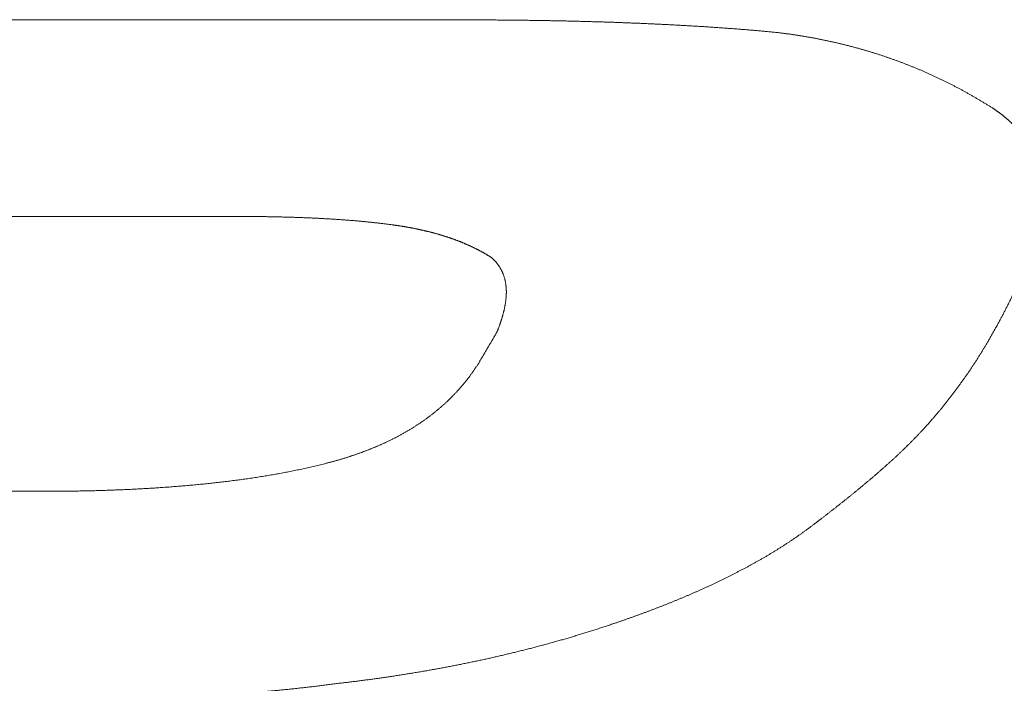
# Model space of a CAD drawing. Header units: millimetres. Extents: x 0 to 594, y 0 to 420.
# Tile 90 of 256: x 269.52 to 271.84, y 57.25 to 58.81. Entities that reach past the tile are written whole.
import ezdxf

# ---------------------------------------------------------------- set-up
doc = ezdxf.new("R2010")
doc.units = ezdxf.units.MM
doc.layers.add('1', color=7, linetype='Continuous', true_color=0xffffff)

msp = doc.modelspace()

# ---------------------------------------------------------------- linework, layer by layer
at = {"layer": '1', "color": 155, "linetype": 'Continuous', "lineweight": 13}
for points, knots in [([(269.102, 58.8147), (269.1394, 58.8147), (269.2142, 58.8147), (269.3265, 58.8147), (269.4388, 58.8147), (269.551, 58.8147), (269.6633, 58.8146), (269.7756, 58.8146), (269.8878, 58.8146), (270.0001, 58.8145), (270.1124, 58.8145), (270.2246, 58.8144), (270.3369, 58.8144), (270.4492, 58.8143), (270.524, 58.8143), (270.5614, 58.8143)], [0, 0, 0, 0, 0.076923, 0.153846, 0.230769, 0.307692, 0.384615, 0.461538, 0.538461, 0.615384, 0.692308, 0.769231, 0.846154, 0.923077, 1, 1, 1, 1]), ([(270.5614, 58.8143), (270.5651, 58.8143), (270.5726, 58.8143), (270.5838, 58.8143), (270.595, 58.8142), (270.6062, 58.8142), (270.6174, 58.8141), (270.6286, 58.8141), (270.6398, 58.814), (270.651, 58.8139), (270.6622, 58.8138), (270.6733, 58.8137), (270.6845, 58.8136), (270.6957, 58.8135), (270.7069, 58.8133), (270.7181, 58.8132), (270.7293, 58.813), (270.7405, 58.8129), (270.7517, 58.8127), (270.7629, 58.8125), (270.7741, 58.8123), (270.7853, 58.8121), (270.7964, 58.8118), (270.8076, 58.8116), (270.8188, 58.8113), (270.83, 58.811), (270.8412, 58.8108), (270.8524, 58.8105), (270.8636, 58.8101), (270.8748, 58.8098), (270.886, 58.8095), (270.8971, 58.8091), (270.9083, 58.8088), (270.9195, 58.8084), (270.9307, 58.808), (270.9419, 58.8076), (270.9531, 58.8071), (270.9642, 58.8067), (270.9754, 58.8063), (270.9866, 58.8058), (270.9978, 58.8053), (271.009, 58.8048), (271.0201, 58.8043), (271.0313, 58.8037), (271.0425, 58.8032), (271.0536, 58.8026), (271.0648, 58.802), (271.076, 58.8014), (271.0872, 58.8008), (271.0983, 58.8001), (271.1095, 58.7995), (271.1207, 58.7988), (271.1318, 58.7981), (271.143, 58.7974), (271.1541, 58.7966), (271.1653, 58.7958), (271.1764, 58.7951), (271.1876, 58.7942), (271.1987, 58.7934), (271.2099, 58.7926), (271.221, 58.7917), (271.2322, 58.7908), (271.2433, 58.7899), (271.2544, 58.7889), (271.2656, 58.788), (271.2767, 58.787), (271.2878, 58.7859), (271.2952, 58.7852), (271.2989, 58.7849)], [0, 0, 0, 0, 0.015151, 0.030302, 0.045454, 0.060605, 0.075756, 0.090908, 0.106059, 0.12121, 0.136362, 0.151513, 0.166665, 0.181816, 0.196967, 0.212119, 0.22727, 0.242421, 0.257573, 0.272724, 0.287875, 0.303027, 0.318178, 0.333329, 0.348481, 0.363632, 0.378784, 0.393935, 0.409087, 0.424238, 0.43939, 0.454542, 0.469694, 0.484846, 0.499999, 0.515151, 0.530304, 0.545456, 0.560609, 0.575762, 0.590915, 0.606068, 0.62122, 0.636373, 0.651525, 0.666678, 0.68183, 0.696982, 0.712134, 0.727286, 0.742437, 0.757588, 0.77274, 0.787891, 0.803041, 0.818192, 0.833343, 0.848493, 0.863644, 0.878794, 0.893944, 0.909095, 0.924245, 0.939396, 0.954546, 0.969697, 0.984848, 1, 1, 1, 1]), ([(271.2989, 58.7849), (271.3002, 58.7847), (271.3027, 58.7844), (271.3065, 58.784), (271.3103, 58.7835), (271.3141, 58.783), (271.3179, 58.7825), (271.3217, 58.782), (271.3255, 58.7815), (271.3293, 58.781), (271.333, 58.7805), (271.3368, 58.7799), (271.3406, 58.7794), (271.3444, 58.7788), (271.3482, 58.7782), (271.3519, 58.7776), (271.3557, 58.777), (271.3595, 58.7764), (271.3632, 58.7758), (271.367, 58.7752), (271.3707, 58.7745), (271.3745, 58.7739), (271.3783, 58.7732), (271.382, 58.7725), (271.3858, 58.7719), (271.3895, 58.7712), (271.3932, 58.7705), (271.397, 58.7697), (271.4007, 58.769), (271.4044, 58.7683), (271.4082, 58.7675), (271.4119, 58.7667), (271.4156, 58.766), (271.4193, 58.7652), (271.4231, 58.7644), (271.4268, 58.7636), (271.4305, 58.7628), (271.4342, 58.7619), (271.4379, 58.7611), (271.4416, 58.7603), (271.4453, 58.7594), (271.449, 58.7585), (271.4526, 58.7576), (271.4563, 58.7568), (271.46, 58.7559), (271.4637, 58.7549), (271.4674, 58.754), (271.471, 58.7531), (271.4747, 58.7521), (271.4783, 58.7512), (271.482, 58.7502), (271.4856, 58.7492), (271.4893, 58.7482), (271.4929, 58.7472), (271.4966, 58.7462), (271.5002, 58.7452), (271.5038, 58.7442), (271.5074, 58.7431), (271.5111, 58.7421), (271.5147, 58.741), (271.5183, 58.7399), (271.5219, 58.7388), (271.5255, 58.7377), (271.5291, 58.7366), (271.5327, 58.7355), (271.5363, 58.7344), (271.5398, 58.7332), (271.5434, 58.7321), (271.547, 58.7309), (271.5505, 58.7297), (271.5541, 58.7285), (271.5576, 58.7273), (271.5612, 58.7261), (271.5647, 58.7249), (271.5683, 58.7237), (271.5718, 58.7224), (271.5753, 58.7212), (271.5788, 58.7199), (271.5824, 58.7186), (271.5859, 58.7174), (271.5894, 58.7161), (271.5929, 58.7148), (271.5964, 58.7134), (271.5998, 58.7121), (271.6033, 58.7108), (271.6068, 58.7094), (271.6103, 58.7081), (271.6137, 58.7067), (271.6172, 58.7053), (271.6206, 58.7039), (271.6241, 58.7025), (271.6275, 58.7011), (271.6309, 58.6997), (271.6344, 58.6983), (271.6378, 58.6968), (271.6412, 58.6954), (271.6446, 58.6939), (271.648, 58.6924), (271.6514, 58.6909), (271.6548, 58.6895), (271.6582, 58.6879), (271.6615, 58.6864), (271.6649, 58.6849), (271.6683, 58.6834), (271.6716, 58.6818), (271.675, 58.6803), (271.6783, 58.6787), (271.6817, 58.6771), (271.685, 58.6756), (271.6883, 58.674), (271.6916, 58.6724), (271.6949, 58.6708), (271.6983, 58.6691), (271.7015, 58.6675), (271.7048, 58.6659), (271.7081, 58.6642), (271.7114, 58.6625), (271.7147, 58.6609), (271.7179, 58.6592), (271.7212, 58.6575), (271.7244, 58.6558), (271.7277, 58.6541), (271.7309, 58.6524), (271.7341, 58.6507), (271.7374, 58.6489), (271.7406, 58.6472), (271.7438, 58.6454), (271.747, 58.6437), (271.7502, 58.6419), (271.7534, 58.6401), (271.7566, 58.6383), (271.7597, 58.6365), (271.7629, 58.6347), (271.766, 58.6329), (271.7692, 58.6311), (271.7723, 58.6292), (271.7755, 58.6274), (271.7786, 58.6255), (271.7817, 58.6237), (271.7848, 58.6218), (271.7879, 58.6199), (271.791, 58.618), (271.7941, 58.6161), (271.7972, 58.6142), (271.8003, 58.6123), (271.8034, 58.6104), (271.8064, 58.6085), (271.8084, 58.6072), (271.8095, 58.6065)], [0, 0, 0, 0, 0.006849, 0.013698, 0.020547, 0.027397, 0.034246, 0.041096, 0.047946, 0.054796, 0.061646, 0.068496, 0.075347, 0.082197, 0.089047, 0.095898, 0.102749, 0.109599, 0.11645, 0.123301, 0.130151, 0.137002, 0.143853, 0.150704, 0.157554, 0.164405, 0.171256, 0.178107, 0.184957, 0.191808, 0.198659, 0.205509, 0.21236, 0.21921, 0.226061, 0.232911, 0.239761, 0.246611, 0.253461, 0.260312, 0.267161, 0.274011, 0.280861, 0.287711, 0.29456, 0.30141, 0.308259, 0.315108, 0.321958, 0.328807, 0.335656, 0.342504, 0.349353, 0.356202, 0.36305, 0.369898, 0.376747, 0.383595, 0.390443, 0.397291, 0.404138, 0.410986, 0.417834, 0.424681, 0.431529, 0.438376, 0.445223, 0.45207, 0.458917, 0.465764, 0.472611, 0.479458, 0.486304, 0.493151, 0.499998, 0.506844, 0.513691, 0.520537, 0.527384, 0.53423, 0.541077, 0.547923, 0.55477, 0.561616, 0.568463, 0.57531, 0.582157, 0.589004, 0.595851, 0.602698, 0.609545, 0.616392, 0.62324, 0.630087, 0.636935, 0.643783, 0.650631, 0.657479, 0.664327, 0.671176, 0.678024, 0.684873, 0.691722, 0.698571, 0.70542, 0.712269, 0.719119, 0.725968, 0.732818, 0.739668, 0.746518, 0.753368, 0.760218, 0.767069, 0.773919, 0.78077, 0.787621, 0.794471, 0.801322, 0.808173, 0.815025, 0.821876, 0.828727, 0.835578, 0.84243, 0.849281, 0.856133, 0.862984, 0.869836, 0.876687, 0.883539, 0.89039, 0.897241, 0.904093, 0.910944, 0.917795, 0.924647, 0.931498, 0.938349, 0.9452, 0.95205, 0.958901, 0.965751, 0.972601, 0.979451, 0.986301, 0.993151, 1, 1, 1, 1]), ([(271.8095, 58.6065), (271.81, 58.6062), (271.811, 58.6055), (271.8126, 58.6045), (271.8142, 58.6035), (271.8157, 58.6024), (271.8173, 58.6014), (271.8188, 58.6003), (271.8203, 58.5993), (271.8219, 58.5982), (271.8234, 58.5971), (271.8249, 58.596), (271.8264, 58.5949), (271.8279, 58.5937), (271.8294, 58.5926), (271.8309, 58.5915), (271.8324, 58.5903), (271.8338, 58.5892), (271.8353, 58.588), (271.8368, 58.5868), (271.8382, 58.5856), (271.8397, 58.5844), (271.8411, 58.5832), (271.8425, 58.582), (271.8439, 58.5808), (271.8453, 58.5796), (271.8467, 58.5783), (271.8481, 58.5771), (271.8495, 58.5758), (271.8508, 58.5745), (271.8522, 58.5733), (271.8535, 58.572), (271.8548, 58.5707), (271.8561, 58.5694), (271.8575, 58.5681), (271.8587, 58.5668), (271.86, 58.5655), (271.8613, 58.5641), (271.8626, 58.5628), (271.8638, 58.5614), (271.865, 58.5601), (271.8662, 58.5587), (271.8675, 58.5573), (271.8686, 58.556), (271.8698, 58.5546), (271.871, 58.5532), (271.8721, 58.5518), (271.8733, 58.5504), (271.8744, 58.549), (271.8755, 58.5476), (271.8766, 58.5461), (271.8777, 58.5447), (271.8787, 58.5433), (271.8798, 58.5418), (271.8808, 58.5404), (271.8818, 58.5389), (271.8829, 58.5374), (271.8838, 58.536), (271.8848, 58.5345), (271.8858, 58.533), (271.8868, 58.5315), (271.8877, 58.53), (271.8886, 58.5285), (271.8895, 58.527), (271.8904, 58.5255), (271.8913, 58.524), (271.8922, 58.5225), (271.893, 58.5209), (271.8939, 58.5194), (271.8947, 58.5179), (271.8955, 58.5163), (271.8963, 58.5148), (271.8971, 58.5132), (271.8979, 58.5117), (271.8987, 58.5101), (271.8994, 58.5085), (271.9001, 58.507), (271.9009, 58.5054), (271.9016, 58.5038), (271.9023, 58.5022), (271.9029, 58.5006), (271.9036, 58.499), (271.9042, 58.4974), (271.9049, 58.4958), (271.9055, 58.4942), (271.9061, 58.4926), (271.9067, 58.491), (271.9073, 58.4894), (271.9079, 58.4878), (271.9084, 58.4862), (271.909, 58.4845), (271.9095, 58.4829), (271.91, 58.4813), (271.9105, 58.4796), (271.911, 58.478), (271.9115, 58.4764), (271.912, 58.4747), (271.9124, 58.4731), (271.9129, 58.4714), (271.9133, 58.4698), (271.9137, 58.4681), (271.9141, 58.4665), (271.9145, 58.4648), (271.9149, 58.4631), (271.9153, 58.4615), (271.9156, 58.4598), (271.916, 58.4581), (271.9163, 58.4565), (271.9166, 58.4548), (271.9169, 58.4531), (271.9172, 58.4515), (271.9175, 58.4498), (271.9178, 58.4481), (271.918, 58.4464), (271.9183, 58.4447), (271.9185, 58.443), (271.9188, 58.4414), (271.919, 58.4397), (271.9192, 58.438), (271.9194, 58.4363), (271.9196, 58.4346), (271.9198, 58.4329), (271.9199, 58.4312), (271.9201, 58.4295), (271.9202, 58.4278), (271.9204, 58.4261), (271.9205, 58.4244), (271.9206, 58.4227), (271.9207, 58.421), (271.9208, 58.4193), (271.9209, 58.4176), (271.921, 58.4159), (271.921, 58.4142), (271.9212, 58.4103), (271.9213, 58.4043), (271.9212, 58.3962), (271.9209, 58.388), (271.9205, 58.3798), (271.9198, 58.3716), (271.919, 58.3635), (271.9181, 58.3553), (271.9169, 58.3472), (271.9156, 58.3391), (271.9142, 58.331), (271.9126, 58.3229), (271.9109, 58.3148), (271.909, 58.3068), (271.907, 58.2987), (271.9049, 58.2907), (271.9027, 58.2828), (271.9003, 58.2748), (271.8979, 58.2669), (271.8953, 58.259), (271.8926, 58.2511), (271.8899, 58.2432), (271.887, 58.2353), (271.884, 58.2275), (271.881, 58.2196), (271.8778, 58.2118), (271.8746, 58.204), (271.8713, 58.1963), (271.8679, 58.1885), (271.8645, 58.1808), (271.8609, 58.1731), (271.8573, 58.1654), (271.8537, 58.1577), (271.85, 58.15), (271.8462, 58.1424), (271.8424, 58.1348), (271.8385, 58.1272), (271.8346, 58.1196), (271.8306, 58.112), (271.8265, 58.1045), (271.8225, 58.097), (271.8183, 58.0894), (271.8141, 58.082), (271.8099, 58.0745), (271.8057, 58.0671), (271.8014, 58.0596), (271.7985, 58.0547), (271.7971, 58.0523)], [0, 0, 0, 0, 0.002785, 0.005576, 0.008372, 0.011173, 0.013979, 0.01679, 0.019606, 0.022426, 0.02525, 0.028078, 0.03091, 0.033746, 0.036585, 0.039427, 0.042272, 0.04512, 0.04797, 0.050823, 0.053678, 0.056535, 0.059394, 0.062255, 0.065117, 0.067981, 0.070846, 0.073711, 0.076578, 0.079445, 0.082313, 0.085181, 0.088049, 0.090917, 0.093785, 0.096653, 0.09952, 0.102386, 0.105252, 0.108117, 0.110981, 0.113844, 0.116706, 0.119566, 0.122425, 0.125282, 0.128138, 0.130992, 0.133844, 0.136695, 0.139544, 0.142392, 0.145239, 0.148085, 0.150929, 0.153772, 0.156614, 0.159456, 0.162296, 0.165135, 0.167974, 0.170812, 0.173649, 0.176485, 0.17932, 0.182155, 0.18499, 0.187824, 0.190657, 0.19349, 0.196322, 0.199154, 0.201986, 0.204817, 0.207648, 0.210479, 0.213309, 0.216139, 0.218968, 0.221798, 0.224627, 0.227456, 0.230285, 0.233113, 0.235942, 0.23877, 0.241598, 0.244425, 0.247253, 0.25008, 0.252907, 0.255734, 0.258561, 0.261388, 0.264215, 0.267043, 0.26987, 0.272697, 0.275525, 0.278353, 0.281182, 0.28401, 0.286839, 0.289669, 0.292499, 0.29533, 0.298161, 0.300992, 0.303824, 0.306657, 0.30949, 0.312324, 0.315158, 0.317993, 0.320829, 0.323665, 0.326501, 0.329339, 0.332176, 0.335015, 0.337854, 0.340693, 0.343533, 0.346374, 0.349215, 0.352056, 0.354898, 0.35774, 0.360583, 0.363426, 0.366269, 0.369113, 0.371957, 0.374801, 0.388404, 0.402012, 0.415625, 0.429241, 0.44286, 0.45648, 0.470099, 0.483713, 0.497319, 0.510915, 0.5245, 0.538077, 0.551649, 0.565218, 0.578784, 0.59235, 0.605918, 0.619487, 0.633059, 0.646635, 0.660215, 0.673799, 0.687389, 0.700983, 0.714581, 0.728184, 0.74179, 0.755399, 0.769012, 0.782625, 0.796241, 0.809856, 0.823472, 0.837086, 0.850698, 0.864308, 0.877913, 0.891514, 0.905108, 0.918695, 0.932274, 0.945844, 0.959402, 0.972949, 0.986482, 1, 1, 1, 1]), ([(270.0291, 58.3507), (269.9424, 58.3507), (269.769, 58.3507), (269.5089, 58.3508), (269.2489, 58.3508), (268.9888, 58.3509), (268.8154, 58.351), (268.7287, 58.351)], [0, 0, 0, 0, 0.2, 0.4, 0.6, 0.8, 1, 1, 1, 1]), ([(270.3934, 58.331), (270.392, 58.3312), (270.3892, 58.3316), (270.3849, 58.3321), (270.3807, 58.3327), (270.3764, 58.3332), (270.3722, 58.3337), (270.3679, 58.3342), (270.3637, 58.3347), (270.3594, 58.3352), (270.3551, 58.3357), (270.3509, 58.3362), (270.3466, 58.3366), (270.3423, 58.3371), (270.3381, 58.3375), (270.3338, 58.3379), (270.3295, 58.3384), (270.3253, 58.3388), (270.321, 58.3392), (270.3167, 58.3395), (270.3124, 58.3399), (270.3082, 58.3403), (270.3039, 58.3407), (270.2996, 58.341), (270.2953, 58.3414), (270.2911, 58.3417), (270.2868, 58.342), (270.2825, 58.3423), (270.2782, 58.3427), (270.2739, 58.343), (270.2696, 58.3433), (270.2653, 58.3436), (270.2611, 58.3438), (270.2568, 58.3441), (270.2525, 58.3444), (270.2482, 58.3446), (270.2439, 58.3449), (270.2396, 58.3451), (270.2353, 58.3454), (270.231, 58.3456), (270.2267, 58.3458), (270.2224, 58.3461), (270.2182, 58.3463), (270.2139, 58.3465), (270.2096, 58.3467), (270.2053, 58.3469), (270.201, 58.3471), (270.1967, 58.3473), (270.1924, 58.3475), (270.1881, 58.3476), (270.1838, 58.3478), (270.1795, 58.348), (270.1752, 58.3481), (270.1709, 58.3483), (270.1666, 58.3484), (270.1623, 58.3486), (270.158, 58.3487), (270.1537, 58.3488), (270.1494, 58.349), (270.1451, 58.3491), (270.1408, 58.3492), (270.1365, 58.3493), (270.1323, 58.3494), (270.128, 58.3495), (270.1237, 58.3496), (270.1194, 58.3497), (270.1151, 58.3498), (270.1108, 58.3499), (270.1065, 58.35), (270.1022, 58.3501), (270.0979, 58.3501), (270.0936, 58.3502), (270.0893, 58.3503), (270.085, 58.3503), (270.0807, 58.3504), (270.0764, 58.3504), (270.0721, 58.3505), (270.0678, 58.3505), (270.0635, 58.3505), (270.0592, 58.3506), (270.0549, 58.3506), (270.0506, 58.3506), (270.0463, 58.3506), (270.042, 58.3506), (270.0377, 58.3507), (270.0334, 58.3507), (270.0305, 58.3507), (270.0291, 58.3507)], [0, 0, 0, 0, 0.011765, 0.023529, 0.035293, 0.047056, 0.058819, 0.070582, 0.082345, 0.094107, 0.10587, 0.117632, 0.129395, 0.141157, 0.15292, 0.164682, 0.176445, 0.188208, 0.199971, 0.211735, 0.223498, 0.235262, 0.247026, 0.258791, 0.270556, 0.282321, 0.294086, 0.305851, 0.317617, 0.329383, 0.341149, 0.352916, 0.364683, 0.37645, 0.388217, 0.399984, 0.411751, 0.423518, 0.435286, 0.447053, 0.45882, 0.470588, 0.482355, 0.494122, 0.505888, 0.517655, 0.529421, 0.541187, 0.552953, 0.564719, 0.576484, 0.588249, 0.600015, 0.61178, 0.623545, 0.63531, 0.647074, 0.658839, 0.670604, 0.682368, 0.694133, 0.705897, 0.717661, 0.729426, 0.74119, 0.752954, 0.764719, 0.776483, 0.788247, 0.800011, 0.811775, 0.82354, 0.835304, 0.847068, 0.858832, 0.870596, 0.88236, 0.894124, 0.905888, 0.917652, 0.929416, 0.94118, 0.952944, 0.964708, 0.976472, 0.988236, 1, 1, 1, 1]), ([(270.6287, 58.2534), (270.6281, 58.2537), (270.6269, 58.2545), (270.6252, 58.2556), (270.6235, 58.2566), (270.6218, 58.2577), (270.62, 58.2588), (270.6183, 58.2598), (270.6165, 58.2609), (270.6148, 58.2619), (270.613, 58.263), (270.6112, 58.264), (270.6095, 58.265), (270.6077, 58.266), (270.6059, 58.267), (270.6041, 58.268), (270.6023, 58.269), (270.6005, 58.2699), (270.5987, 58.2709), (270.5968, 58.2719), (270.595, 58.2728), (270.5932, 58.2737), (270.5913, 58.2747), (270.5895, 58.2756), (270.5876, 58.2765), (270.5858, 58.2774), (270.5839, 58.2783), (270.582, 58.2792), (270.5802, 58.2801), (270.5783, 58.281), (270.5764, 58.2818), (270.5745, 58.2827), (270.5726, 58.2835), (270.5707, 58.2844), (270.5688, 58.2852), (270.5669, 58.286), (270.565, 58.2868), (270.5631, 58.2877), (270.5611, 58.2885), (270.5592, 58.2892), (270.5573, 58.29), (270.5553, 58.2908), (270.5534, 58.2916), (270.5515, 58.2923), (270.5495, 58.2931), (270.5475, 58.2939), (270.5456, 58.2946), (270.5436, 58.2953), (270.5417, 58.2961), (270.5397, 58.2968), (270.5377, 58.2975), (270.5357, 58.2982), (270.5338, 58.2989), (270.5318, 58.2996), (270.5298, 58.3003), (270.5278, 58.3009), (270.5258, 58.3016), (270.5238, 58.3023), (270.5218, 58.3029), (270.5198, 58.3036), (270.5178, 58.3042), (270.5158, 58.3048), (270.5138, 58.3055), (270.5118, 58.3061), (270.5097, 58.3067), (270.5077, 58.3073), (270.5057, 58.3079), (270.5037, 58.3085), (270.5016, 58.3091), (270.4996, 58.3096), (270.4976, 58.3102), (270.4955, 58.3108), (270.4935, 58.3113), (270.4915, 58.3119), (270.4894, 58.3124), (270.4874, 58.3129), (270.4853, 58.3135), (270.4833, 58.314), (270.4812, 58.3145), (270.4792, 58.315), (270.4771, 58.3155), (270.475, 58.316), (270.473, 58.3165), (270.4709, 58.317), (270.4689, 58.3175), (270.4668, 58.318), (270.4647, 58.3184), (270.4626, 58.3189), (270.4606, 58.3194), (270.4585, 58.3198), (270.4564, 58.3202), (270.4543, 58.3207), (270.4523, 58.3211), (270.4502, 58.3215), (270.4481, 58.322), (270.446, 58.3224), (270.4439, 58.3228), (270.4418, 58.3232), (270.4397, 58.3236), (270.4376, 58.324), (270.4356, 58.3244), (270.4335, 58.3247), (270.4314, 58.3251), (270.4293, 58.3255), (270.4272, 58.3259), (270.4251, 58.3262), (270.423, 58.3266), (270.4209, 58.3269), (270.4188, 58.3273), (270.4167, 58.3276), (270.4145, 58.3279), (270.4124, 58.3283), (270.4103, 58.3286), (270.4082, 58.3289), (270.4061, 58.3292), (270.404, 58.3295), (270.4019, 58.3299), (270.3998, 58.3302), (270.3977, 58.3304), (270.3955, 58.3307), (270.3941, 58.3309), (270.3934, 58.331)], [0, 0, 0, 0, 0.008403, 0.016805, 0.025206, 0.033606, 0.042005, 0.050403, 0.0588, 0.067198, 0.075594, 0.083991, 0.092387, 0.100783, 0.109179, 0.117575, 0.125971, 0.134367, 0.142763, 0.15116, 0.159556, 0.167954, 0.176351, 0.184749, 0.193148, 0.201547, 0.209946, 0.218346, 0.226747, 0.235148, 0.24355, 0.251952, 0.260355, 0.268759, 0.277163, 0.285568, 0.293973, 0.302379, 0.310786, 0.319193, 0.3276, 0.336008, 0.344416, 0.352825, 0.361234, 0.369644, 0.378053, 0.386463, 0.394873, 0.403284, 0.411694, 0.420104, 0.428514, 0.436924, 0.445334, 0.453743, 0.462152, 0.470561, 0.478969, 0.487376, 0.495783, 0.504189, 0.512594, 0.520998, 0.529401, 0.537804, 0.546207, 0.554609, 0.56301, 0.571412, 0.579812, 0.588213, 0.596613, 0.605014, 0.613414, 0.621814, 0.630214, 0.638614, 0.647014, 0.655414, 0.663815, 0.672215, 0.680616, 0.689017, 0.697418, 0.705819, 0.71422, 0.722622, 0.731024, 0.739426, 0.747829, 0.756232, 0.764635, 0.773039, 0.781443, 0.789847, 0.798251, 0.806656, 0.815061, 0.823466, 0.831872, 0.840277, 0.848683, 0.857089, 0.865496, 0.873902, 0.882309, 0.890716, 0.899123, 0.90753, 0.915937, 0.924344, 0.932751, 0.941158, 0.949564, 0.957971, 0.966377, 0.974783, 0.983189, 0.991595, 1, 1, 1, 1]), ([(270.6409, 58.0769), (270.6412, 58.0777), (270.6418, 58.0792), (270.6427, 58.0815), (270.6437, 58.0838), (270.6446, 58.0861), (270.6454, 58.0884), (270.6463, 58.0907), (270.6471, 58.093), (270.648, 58.0953), (270.6488, 58.0976), (270.6496, 58.0999), (270.6504, 58.1022), (270.6511, 58.1045), (270.6519, 58.1068), (270.6526, 58.1091), (270.6533, 58.1114), (270.654, 58.1137), (270.6546, 58.116), (270.6553, 58.1184), (270.6559, 58.1207), (270.6566, 58.123), (270.6572, 58.1254), (270.6577, 58.1277), (270.6583, 58.1301), (270.6588, 58.1325), (270.6593, 58.1349), (270.6598, 58.1373), (270.6603, 58.1397), (270.6607, 58.1421), (270.6611, 58.1445), (270.6615, 58.1469), (270.6619, 58.1493), (270.6622, 58.1517), (270.6625, 58.1542), (270.6627, 58.1566), (270.6629, 58.159), (270.6631, 58.1615), (270.6633, 58.1639), (270.6634, 58.1664), (270.6635, 58.1688), (270.6635, 58.1712), (270.6635, 58.1737), (270.6635, 58.1761), (270.6634, 58.1786), (270.6632, 58.181), (270.6631, 58.1834), (270.6628, 58.1859), (270.6626, 58.1883), (270.6623, 58.1907), (270.6619, 58.1931), (270.6615, 58.1955), (270.661, 58.1979), (270.6605, 58.2002), (270.6599, 58.2026), (270.6593, 58.2049), (270.6586, 58.2073), (270.6579, 58.2096), (270.6571, 58.2119), (270.6563, 58.214), (270.6555, 58.2161), (270.6547, 58.2179), (270.6539, 58.2198), (270.653, 58.2217), (270.6521, 58.2235), (270.6511, 58.2254), (270.6501, 58.2272), (270.6491, 58.229), (270.648, 58.2307), (270.6469, 58.2325), (270.6457, 58.2342), (270.6445, 58.2359), (270.6433, 58.2376), (270.642, 58.2393), (270.6407, 58.241), (270.6393, 58.2426), (270.6379, 58.2442), (270.6365, 58.2458), (270.635, 58.2474), (270.6335, 58.2489), (270.6319, 58.2504), (270.6303, 58.2519), (270.6292, 58.2529), (270.6287, 58.2534)], [0, 0, 0, 0, 0.013081, 0.026111, 0.039093, 0.052033, 0.064934, 0.0778, 0.090637, 0.103448, 0.116238, 0.129012, 0.141773, 0.154527, 0.167278, 0.18003, 0.192789, 0.205559, 0.218344, 0.23115, 0.24398, 0.25684, 0.26973, 0.282647, 0.295589, 0.308553, 0.321538, 0.33454, 0.347559, 0.360592, 0.373637, 0.386693, 0.399758, 0.412831, 0.425911, 0.438997, 0.452087, 0.465182, 0.47828, 0.491381, 0.504486, 0.517592, 0.530697, 0.543799, 0.556894, 0.56998, 0.583055, 0.596118, 0.609165, 0.622197, 0.635211, 0.648208, 0.661185, 0.674144, 0.687084, 0.700006, 0.71291, 0.725798, 0.73867, 0.75153, 0.762331, 0.773125, 0.783913, 0.794696, 0.805474, 0.816248, 0.827019, 0.837789, 0.848557, 0.859326, 0.870097, 0.88087, 0.891647, 0.90243, 0.91322, 0.924018, 0.934827, 0.945648, 0.956483, 0.967333, 0.978202, 0.98909, 1, 1, 1, 1]), ([(270.6059, 58.0174), (270.6074, 58.0199), (270.6103, 58.0249), (270.6146, 58.0323), (270.619, 58.0398), (270.6234, 58.0472), (270.6277, 58.0547), (270.6321, 58.0621), (270.6365, 58.0695), (270.6394, 58.0745), (270.6409, 58.0769)], [0, 0, 0, 0, 0.125, 0.25, 0.375, 0.5, 0.625, 0.75, 0.875, 1, 1, 1, 1]), ([(271.7971, 58.0523), (271.7964, 58.0511), (271.7951, 58.0489), (271.7931, 58.0456), (271.7911, 58.0423), (271.7891, 58.039), (271.7871, 58.0357), (271.7851, 58.0324), (271.7831, 58.0291), (271.7811, 58.0258), (271.779, 58.0225), (271.7769, 58.0192), (271.7749, 58.016), (271.7728, 58.0127), (271.7707, 58.0094), (271.7686, 58.0062), (271.7664, 58.0029), (271.7643, 57.9997), (271.7622, 57.9964), (271.76, 57.9932), (271.7578, 57.9899), (271.7557, 57.9867), (271.7535, 57.9835), (271.7513, 57.9803), (271.7491, 57.9771), (271.7468, 57.9739), (271.7446, 57.9707), (271.7424, 57.9675), (271.7401, 57.9643), (271.7378, 57.9611), (271.7355, 57.9579), (271.7332, 57.9547), (271.7309, 57.9516), (271.7286, 57.9484), (271.7263, 57.9452), (271.724, 57.9421), (271.7216, 57.9389), (271.7192, 57.9358), (271.7169, 57.9327), (271.7145, 57.9295), (271.7121, 57.9264), (271.7097, 57.9233), (271.7072, 57.9202), (271.7048, 57.9171), (271.7024, 57.914), (271.6999, 57.9109), (271.6974, 57.9078), (271.695, 57.9048), (271.6925, 57.9017), (271.69, 57.8986), (271.6875, 57.8956), (271.6849, 57.8925), (271.6824, 57.8895), (271.6799, 57.8864), (271.6773, 57.8834), (271.6747, 57.8804), (271.6721, 57.8774), (271.6695, 57.8744), (271.6669, 57.8714), (271.6643, 57.8684), (271.6617, 57.8654), (271.6591, 57.8624), (271.6564, 57.8594), (271.6537, 57.8565), (271.6511, 57.8535), (271.6484, 57.8506), (271.6457, 57.8476), (271.6439, 57.8457), (271.643, 57.8447)], [0, 0, 0, 0, 0.015152, 0.030304, 0.045456, 0.060609, 0.075762, 0.090915, 0.106068, 0.121222, 0.136375, 0.151529, 0.166682, 0.181836, 0.19699, 0.212144, 0.227297, 0.242451, 0.257605, 0.272758, 0.287912, 0.303066, 0.318219, 0.333372, 0.348525, 0.363678, 0.378831, 0.393984, 0.409137, 0.424289, 0.439442, 0.454594, 0.469746, 0.484897, 0.500049, 0.5152, 0.530352, 0.545503, 0.560653, 0.575804, 0.590955, 0.606105, 0.621255, 0.636405, 0.651555, 0.666705, 0.681855, 0.697004, 0.712154, 0.727303, 0.742453, 0.757602, 0.772751, 0.7879, 0.803049, 0.818199, 0.833348, 0.848497, 0.863647, 0.878796, 0.893946, 0.909096, 0.924246, 0.939396, 0.954547, 0.969697, 0.984849, 1, 1, 1, 1]), ([(270.2387, 57.7683), (270.2397, 57.7685), (270.2418, 57.7691), (270.245, 57.7699), (270.2482, 57.7707), (270.2513, 57.7716), (270.2544, 57.7724), (270.2576, 57.7733), (270.2607, 57.7742), (270.2639, 57.7751), (270.267, 57.776), (270.2701, 57.7769), (270.2732, 57.7778), (270.2763, 57.7787), (270.2795, 57.7797), (270.2826, 57.7806), (270.2857, 57.7816), (270.2888, 57.7826), (270.2919, 57.7836), (270.2949, 57.7846), (270.298, 57.7856), (270.3011, 57.7866), (270.3042, 57.7876), (270.3072, 57.7887), (270.3103, 57.7898), (270.3134, 57.7908), (270.3164, 57.7919), (270.3195, 57.793), (270.3225, 57.7941), (270.3255, 57.7952), (270.3286, 57.7964), (270.3316, 57.7975), (270.3346, 57.7987), (270.3376, 57.7998), (270.3406, 57.801), (270.3436, 57.8022), (270.3466, 57.8034), (270.3495, 57.8047), (270.3525, 57.8059), (270.3555, 57.8071), (270.3584, 57.8084), (270.3614, 57.8097), (270.3643, 57.8109), (270.3673, 57.8122), (270.3702, 57.8135), (270.3731, 57.8149), (270.376, 57.8162), (270.3789, 57.8175), (270.3818, 57.8189), (270.3847, 57.8203), (270.3876, 57.8217), (270.3904, 57.8231), (270.3933, 57.8245), (270.3961, 57.8259), (270.399, 57.8273), (270.4018, 57.8288), (270.4046, 57.8303), (270.4074, 57.8317), (270.4102, 57.8332), (270.413, 57.8347), (270.4158, 57.8362), (270.4186, 57.8378), (270.4213, 57.8393), (270.4241, 57.8409), (270.4268, 57.8425), (270.4295, 57.844), (270.4322, 57.8456), (270.435, 57.8473), (270.4376, 57.8489), (270.4403, 57.8505), (270.443, 57.8522), (270.4457, 57.8538), (270.4483, 57.8555), (270.451, 57.8572), (270.4536, 57.8589), (270.4562, 57.8607), (270.4588, 57.8624), (270.4614, 57.8642), (270.464, 57.8659), (270.4665, 57.8677), (270.4691, 57.8695), (270.4716, 57.8713), (270.4742, 57.8731), (270.4767, 57.875), (270.4792, 57.8768), (270.4817, 57.8787), (270.4842, 57.8805), (270.4866, 57.8824), (270.4891, 57.8843), (270.4915, 57.8863), (270.4939, 57.8882), (270.4964, 57.8901), (270.4987, 57.8921), (270.5011, 57.8941), (270.5035, 57.896), (270.5059, 57.898), (270.5082, 57.9), (270.5105, 57.9021), (270.5128, 57.9041), (270.5151, 57.9061), (270.5174, 57.9082), (270.5197, 57.9103), (270.5219, 57.9123), (270.5241, 57.9144), (270.5264, 57.9166), (270.5286, 57.9187), (270.5308, 57.9208), (270.5329, 57.923), (270.5351, 57.9251), (270.5372, 57.9273), (270.5393, 57.9295), (270.5414, 57.9317), (270.5435, 57.9339), (270.5456, 57.9361), (270.5477, 57.9383), (270.5497, 57.9406), (270.5517, 57.9428), (270.5537, 57.9451), (270.5557, 57.9473), (270.5577, 57.9496), (270.5596, 57.9519), (270.5616, 57.9542), (270.5635, 57.9566), (270.5654, 57.9589), (270.5673, 57.9612), (270.5692, 57.9636), (270.571, 57.9659), (270.5729, 57.9683), (270.5747, 57.9707), (270.5765, 57.9731), (270.5783, 57.9754), (270.58, 57.9779), (270.5818, 57.9803), (270.5835, 57.9827), (270.5852, 57.9851), (270.5869, 57.9876), (270.5886, 57.99), (270.5903, 57.9925), (270.5919, 57.9949), (270.5935, 57.9974), (270.5952, 57.9999), (270.5967, 58.0024), (270.5983, 58.0049), (270.5999, 58.0074), (270.6014, 58.0099), (270.6029, 58.0124), (270.6044, 58.0149), (270.6054, 58.0166), (270.6059, 58.0174)], [0, 0, 0, 0, 0.006855, 0.013711, 0.020568, 0.027426, 0.034285, 0.041145, 0.048006, 0.054868, 0.06173, 0.068593, 0.075457, 0.08232, 0.089184, 0.096049, 0.102913, 0.109777, 0.116642, 0.123506, 0.13037, 0.137234, 0.144098, 0.150961, 0.157824, 0.164686, 0.171548, 0.17841, 0.18527, 0.19213, 0.19899, 0.205848, 0.212706, 0.219563, 0.22642, 0.233275, 0.240129, 0.246983, 0.253835, 0.260687, 0.267538, 0.274387, 0.281236, 0.288084, 0.29493, 0.301776, 0.308621, 0.315464, 0.322307, 0.329149, 0.33599, 0.34283, 0.349669, 0.356507, 0.363345, 0.370182, 0.377018, 0.383853, 0.390688, 0.397522, 0.404355, 0.411188, 0.418021, 0.424853, 0.431685, 0.438517, 0.445349, 0.452181, 0.459013, 0.465845, 0.472677, 0.479509, 0.486342, 0.493176, 0.50001, 0.506845, 0.513681, 0.520518, 0.527355, 0.534193, 0.541031, 0.547871, 0.55471, 0.561551, 0.568392, 0.575233, 0.582075, 0.588917, 0.59576, 0.602604, 0.609448, 0.616292, 0.623137, 0.629982, 0.636827, 0.643673, 0.65052, 0.657367, 0.664214, 0.671062, 0.67791, 0.684758, 0.691607, 0.698456, 0.705306, 0.712157, 0.719007, 0.725859, 0.732711, 0.739563, 0.746416, 0.75327, 0.760124, 0.766979, 0.773834, 0.78069, 0.787546, 0.794403, 0.80126, 0.808118, 0.814976, 0.821834, 0.828692, 0.835551, 0.842409, 0.849268, 0.856126, 0.862984, 0.869842, 0.8767, 0.883558, 0.890415, 0.897271, 0.904127, 0.910983, 0.917837, 0.924691, 0.931544, 0.938396, 0.945246, 0.952096, 0.958944, 0.965791, 0.972636, 0.97948, 0.986322, 0.993162, 1, 1, 1, 1]), ([(271.643, 57.8447), (271.6422, 57.8439), (271.6408, 57.8424), (271.6386, 57.84), (271.6365, 57.8377), (271.6343, 57.8354), (271.6321, 57.8331), (271.6299, 57.8308), (271.6277, 57.8285), (271.6254, 57.8263), (271.6232, 57.824), (271.621, 57.8217), (271.6187, 57.8194), (271.6165, 57.8172), (271.6142, 57.8149), (271.612, 57.8127), (271.6097, 57.8104), (271.6074, 57.8082), (271.6051, 57.806), (271.6028, 57.8037), (271.6005, 57.8015), (271.5982, 57.7993), (271.5959, 57.7971), (271.5936, 57.7949), (271.5913, 57.7927), (271.589, 57.7905), (271.5866, 57.7883), (271.5843, 57.7861), (271.5819, 57.7839), (271.5796, 57.7817), (271.5772, 57.7795), (271.5748, 57.7774), (271.5725, 57.7752), (271.5701, 57.773), (271.5677, 57.7709), (271.5653, 57.7687), (271.5629, 57.7666), (271.5605, 57.7644), (271.5581, 57.7623), (271.5557, 57.7601), (271.5533, 57.758), (271.5509, 57.7558), (271.5484, 57.7537), (271.546, 57.7516), (271.5436, 57.7495), (271.5412, 57.7474), (271.5387, 57.7452), (271.5363, 57.7431), (271.5338, 57.741), (271.5314, 57.7389), (271.5289, 57.7368), (271.5265, 57.7347), (271.524, 57.7326), (271.5215, 57.7305), (271.5191, 57.7284), (271.5166, 57.7263), (271.5141, 57.7243), (271.5116, 57.7222), (271.5091, 57.7201), (271.5067, 57.718), (271.5042, 57.7159), (271.5017, 57.7139), (271.4992, 57.7118), (271.4967, 57.7097), (271.4942, 57.7077), (271.4917, 57.7056), (271.4892, 57.7035), (271.4867, 57.7015), (271.4842, 57.6994), (271.4817, 57.6974), (271.4791, 57.6953), (271.4766, 57.6933), (271.4741, 57.6912), (271.4716, 57.6892), (271.469, 57.6872), (271.4665, 57.6851), (271.464, 57.6831), (271.4614, 57.6811), (271.4589, 57.679), (271.4564, 57.677), (271.4538, 57.675), (271.4513, 57.673), (271.4487, 57.6709), (271.4462, 57.6689), (271.4436, 57.6669), (271.4411, 57.6649), (271.4385, 57.6629), (271.4359, 57.6609), (271.4334, 57.6589), (271.4308, 57.6569), (271.4282, 57.6549), (271.4257, 57.6529), (271.4231, 57.6509), (271.4205, 57.6489), (271.418, 57.6469), (271.4154, 57.6449), (271.4128, 57.6429), (271.4102, 57.6409), (271.4076, 57.6389), (271.405, 57.6369), (271.4024, 57.6349), (271.3999, 57.633), (271.3973, 57.631), (271.3947, 57.629), (271.3921, 57.627), (271.3895, 57.6251), (271.3869, 57.6231), (271.3843, 57.6211), (271.3825, 57.6198), (271.3816, 57.6191)], [0, 0, 0, 0, 0.009346, 0.018692, 0.028036, 0.037381, 0.046725, 0.056068, 0.065411, 0.074754, 0.084096, 0.093439, 0.102781, 0.112123, 0.121466, 0.130808, 0.14015, 0.149493, 0.158835, 0.168178, 0.177521, 0.186864, 0.196207, 0.205551, 0.214895, 0.224239, 0.233584, 0.242928, 0.252274, 0.261619, 0.270965, 0.280311, 0.289658, 0.299005, 0.308352, 0.317699, 0.327047, 0.336395, 0.345744, 0.355093, 0.364442, 0.373791, 0.38314, 0.39249, 0.401839, 0.411189, 0.420539, 0.429889, 0.439239, 0.448589, 0.457939, 0.467289, 0.476638, 0.485988, 0.495337, 0.504686, 0.514035, 0.523384, 0.532732, 0.54208, 0.551428, 0.560776, 0.570123, 0.579471, 0.588818, 0.598164, 0.607511, 0.616858, 0.626204, 0.63555, 0.644897, 0.654243, 0.663589, 0.672934, 0.68228, 0.691626, 0.700971, 0.710317, 0.719662, 0.729007, 0.738352, 0.747698, 0.757043, 0.766388, 0.775733, 0.785077, 0.794422, 0.803767, 0.813112, 0.822457, 0.831801, 0.841146, 0.850491, 0.859835, 0.86918, 0.878524, 0.887869, 0.897213, 0.906558, 0.915902, 0.925246, 0.934591, 0.943935, 0.953279, 0.962623, 0.971968, 0.981312, 0.990656, 1, 1, 1, 1]), ([(269.5701, 57.7023), (269.5725, 57.7023), (269.5772, 57.7023), (269.5842, 57.7023), (269.5912, 57.7023), (269.5983, 57.7024), (269.6053, 57.7024), (269.6123, 57.7024), (269.6193, 57.7025), (269.6264, 57.7026), (269.6334, 57.7027), (269.6404, 57.7028), (269.6475, 57.7029), (269.6545, 57.703), (269.6615, 57.7031), (269.6685, 57.7033), (269.6756, 57.7034), (269.6826, 57.7036), (269.6896, 57.7037), (269.6967, 57.7039), (269.7037, 57.7041), (269.7107, 57.7043), (269.7177, 57.7046), (269.7248, 57.7048), (269.7318, 57.705), (269.7388, 57.7053), (269.7458, 57.7056), (269.7528, 57.7058), (269.7599, 57.7061), (269.7669, 57.7064), (269.7739, 57.7068), (269.7809, 57.7071), (269.7879, 57.7075), (269.795, 57.7078), (269.802, 57.7082), (269.809, 57.7086), (269.816, 57.709), (269.823, 57.7094), (269.83, 57.7098), (269.8371, 57.7103), (269.8441, 57.7107), (269.8511, 57.7112), (269.8581, 57.7117), (269.8651, 57.7122), (269.8721, 57.7127), (269.8791, 57.7133), (269.8861, 57.7138), (269.8931, 57.7144), (269.9001, 57.7149), (269.9071, 57.7155), (269.9141, 57.7162), (269.9211, 57.7168), (269.9281, 57.7174), (269.9351, 57.7181), (269.9421, 57.7188), (269.9491, 57.7194), (269.9561, 57.7202), (269.9631, 57.7209), (269.9701, 57.7216), (269.977, 57.7224), (269.984, 57.7232), (269.991, 57.724), (269.998, 57.7248), (270.0049, 57.7256), (270.0119, 57.7265), (270.0189, 57.7274), (270.0258, 57.7283), (270.0328, 57.7292), (270.0397, 57.7301), (270.0467, 57.7311), (270.0536, 57.7321), (270.0605, 57.7331), (270.0675, 57.7341), (270.0744, 57.7352), (270.0813, 57.7363), (270.0882, 57.7374), (270.0951, 57.7385), (270.102, 57.7397), (270.1089, 57.7408), (270.1158, 57.742), (270.1227, 57.7433), (270.1296, 57.7445), (270.1365, 57.7458), (270.1433, 57.7471), (270.1502, 57.7484), (270.1571, 57.7498), (270.1639, 57.7512), (270.1707, 57.7526), (270.1776, 57.754), (270.1844, 57.7555), (270.1912, 57.757), (270.198, 57.7585), (270.2048, 57.7601), (270.2116, 57.7616), (270.2184, 57.7633), (270.2252, 57.7649), (270.2319, 57.7666), (270.2364, 57.7677), (270.2387, 57.7683)], [0, 0, 0, 0, 0.010414, 0.020829, 0.031243, 0.041658, 0.052073, 0.062488, 0.072903, 0.083318, 0.093733, 0.104148, 0.114563, 0.124978, 0.135393, 0.145808, 0.156224, 0.166639, 0.177054, 0.187469, 0.197884, 0.2083, 0.218715, 0.22913, 0.239546, 0.249961, 0.260376, 0.270792, 0.281207, 0.291623, 0.302039, 0.312454, 0.32287, 0.333286, 0.343703, 0.354119, 0.364536, 0.374953, 0.38537, 0.395787, 0.406205, 0.416623, 0.427042, 0.437461, 0.44788, 0.4583, 0.46872, 0.479141, 0.489563, 0.499985, 0.510408, 0.520831, 0.531255, 0.541679, 0.552104, 0.562528, 0.572953, 0.583377, 0.593802, 0.604226, 0.61465, 0.625073, 0.635496, 0.645919, 0.656341, 0.666763, 0.677184, 0.687604, 0.698024, 0.708443, 0.718861, 0.729278, 0.739695, 0.750111, 0.760526, 0.770941, 0.781355, 0.791768, 0.80218, 0.812592, 0.823004, 0.833414, 0.843825, 0.854235, 0.864645, 0.875055, 0.885464, 0.895874, 0.906284, 0.916694, 0.927104, 0.937515, 0.947927, 0.958339, 0.968752, 0.979167, 0.989583, 1, 1, 1, 1]), ([(266.8142, 57.703), (267.1204, 57.703), (267.7328, 57.7028), (268.6515, 57.7026), (269.2639, 57.7024), (269.5701, 57.7023)], [0, 0, 0, 0, 0.333332, 0.666665, 1, 1, 1, 1]), ([(271.3816, 57.6191), (271.3807, 57.6184), (271.3789, 57.617), (271.376, 57.6149), (271.3732, 57.6129), (271.3704, 57.6108), (271.3676, 57.6087), (271.3647, 57.6067), (271.3619, 57.6046), (271.359, 57.6026), (271.3562, 57.6005), (271.3533, 57.5985), (271.3504, 57.5965), (271.3475, 57.5945), (271.3446, 57.5925), (271.3417, 57.5905), (271.3388, 57.5885), (271.3359, 57.5866), (271.3329, 57.5846), (271.33, 57.5827), (271.3271, 57.5807), (271.3241, 57.5788), (271.3212, 57.5769), (271.3182, 57.5749), (271.3152, 57.573), (271.3122, 57.5711), (271.3093, 57.5692), (271.3063, 57.5673), (271.3033, 57.5655), (271.3003, 57.5636), (271.2973, 57.5617), (271.2942, 57.5599), (271.2912, 57.558), (271.2882, 57.5562), (271.2851, 57.5544), (271.2821, 57.5526), (271.279, 57.5507), (271.276, 57.5489), (271.2729, 57.5471), (271.2698, 57.5454), (271.2668, 57.5436), (271.2637, 57.5418), (271.2606, 57.54), (271.2575, 57.5383), (271.2544, 57.5365), (271.2513, 57.5348), (271.2482, 57.533), (271.2451, 57.5313), (271.2419, 57.5296), (271.2388, 57.5279), (271.2357, 57.5262), (271.2325, 57.5245), (271.2294, 57.5228), (271.2263, 57.5211), (271.2231, 57.5194), (271.2199, 57.5177), (271.2168, 57.5161), (271.2136, 57.5144), (271.2104, 57.5128), (271.2073, 57.5111), (271.2041, 57.5095), (271.2009, 57.5079), (271.1977, 57.5062), (271.1945, 57.5046), (271.1913, 57.503), (271.1881, 57.5014), (271.1849, 57.4998), (271.1817, 57.4982), (271.1785, 57.4966), (271.1752, 57.4951), (271.172, 57.4935), (271.1688, 57.4919), (271.1656, 57.4904), (271.1623, 57.4888), (271.1591, 57.4873), (271.1558, 57.4857), (271.1526, 57.4842), (271.1493, 57.4827), (271.1461, 57.4811), (271.1428, 57.4796), (271.1396, 57.4781), (271.1363, 57.4766), (271.133, 57.4751), (271.1298, 57.4736), (271.1265, 57.4722), (271.1232, 57.4707), (271.1199, 57.4692), (271.1166, 57.4677), (271.1134, 57.4663), (271.1101, 57.4648), (271.1068, 57.4634), (271.1035, 57.4619), (271.1002, 57.4605), (271.0969, 57.4591), (271.0936, 57.4576), (271.0902, 57.4562), (271.0869, 57.4548), (271.0836, 57.4534), (271.0803, 57.452), (271.077, 57.4506), (271.0736, 57.4492), (271.0703, 57.4478), (271.067, 57.4464), (271.0637, 57.4451), (271.0603, 57.4437), (271.057, 57.4423), (271.0536, 57.441), (271.0503, 57.4396), (271.0469, 57.4383), (271.0436, 57.4369), (271.0402, 57.4356), (271.0369, 57.4342), (271.0335, 57.4329), (271.0302, 57.4316), (271.0268, 57.4303), (271.0234, 57.429), (271.0201, 57.4277), (271.0167, 57.4264), (271.0133, 57.4251), (271.0099, 57.4238), (271.0066, 57.4225), (271.0032, 57.4212), (270.9998, 57.4199), (270.9964, 57.4186), (270.993, 57.4174), (270.9896, 57.4161), (270.9862, 57.4149), (270.9828, 57.4136), (270.9794, 57.4124), (270.976, 57.4111), (270.9726, 57.4099), (270.9692, 57.4086), (270.9658, 57.4074), (270.9624, 57.4062), (270.959, 57.405), (270.9556, 57.4037), (270.9522, 57.4025), (270.9488, 57.4013), (270.9453, 57.4001), (270.9419, 57.3989), (270.9385, 57.3977), (270.9351, 57.3965), (270.9316, 57.3954), (270.9282, 57.3942), (270.9248, 57.393), (270.9214, 57.3918), (270.9179, 57.3907), (270.9156, 57.3899), (270.9145, 57.3895)], [0, 0, 0, 0, 0.00685, 0.013699, 0.020547, 0.027395, 0.034242, 0.041089, 0.047936, 0.054782, 0.061628, 0.068473, 0.075318, 0.082163, 0.089008, 0.095853, 0.102698, 0.109542, 0.116387, 0.123231, 0.130076, 0.13692, 0.143765, 0.15061, 0.157455, 0.1643, 0.171146, 0.177991, 0.184837, 0.191683, 0.198529, 0.205376, 0.212222, 0.21907, 0.225917, 0.232765, 0.239613, 0.246461, 0.25331, 0.260158, 0.267008, 0.273857, 0.280707, 0.287557, 0.294408, 0.301259, 0.30811, 0.314962, 0.321813, 0.328665, 0.335518, 0.34237, 0.349223, 0.356076, 0.362929, 0.369783, 0.376637, 0.38349, 0.390344, 0.397198, 0.404053, 0.410907, 0.417761, 0.424616, 0.43147, 0.438324, 0.445179, 0.452033, 0.458887, 0.465741, 0.472594, 0.479448, 0.486301, 0.493154, 0.500007, 0.506859, 0.513711, 0.520563, 0.527415, 0.534266, 0.541117, 0.547967, 0.554818, 0.561668, 0.568518, 0.575368, 0.582217, 0.589067, 0.595916, 0.602765, 0.609615, 0.616464, 0.623312, 0.630161, 0.63701, 0.643859, 0.650707, 0.657556, 0.664404, 0.671253, 0.678101, 0.68495, 0.691798, 0.698647, 0.705495, 0.712343, 0.719192, 0.72604, 0.732889, 0.739737, 0.746586, 0.753434, 0.760283, 0.767132, 0.77398, 0.780829, 0.787678, 0.794527, 0.801376, 0.808225, 0.815073, 0.821922, 0.828771, 0.835621, 0.84247, 0.849319, 0.856168, 0.863017, 0.869866, 0.876716, 0.883565, 0.890414, 0.897263, 0.904113, 0.910962, 0.917811, 0.924661, 0.93151, 0.938359, 0.945208, 0.952058, 0.958907, 0.965756, 0.972605, 0.979454, 0.986303, 0.993151, 1, 1, 1, 1]), ([(270.9145, 57.3895), (270.9127, 57.3889), (270.9092, 57.3877), (270.904, 57.386), (270.8988, 57.3842), (270.8935, 57.3825), (270.8883, 57.3808), (270.883, 57.3791), (270.8777, 57.3774), (270.8725, 57.3757), (270.8672, 57.374), (270.8619, 57.3723), (270.8566, 57.3707), (270.8514, 57.369), (270.8461, 57.3674), (270.8408, 57.3658), (270.8355, 57.3642), (270.8302, 57.3626), (270.8249, 57.361), (270.8196, 57.3594), (270.8143, 57.3578), (270.809, 57.3562), (270.8036, 57.3547), (270.7983, 57.3531), (270.793, 57.3516), (270.7877, 57.3501), (270.7823, 57.3486), (270.777, 57.3471), (270.7717, 57.3456), (270.7663, 57.3441), (270.761, 57.3426), (270.7556, 57.3412), (270.7503, 57.3397), (270.7449, 57.3383), (270.7395, 57.3369), (270.7342, 57.3354), (270.7288, 57.334), (270.7234, 57.3326), (270.7181, 57.3312), (270.7127, 57.3299), (270.7073, 57.3285), (270.7019, 57.3271), (270.6965, 57.3258), (270.6911, 57.3244), (270.6857, 57.3231), (270.6803, 57.3218), (270.6749, 57.3205), (270.6695, 57.3192), (270.6641, 57.3179), (270.6587, 57.3166), (270.6533, 57.3153), (270.6479, 57.3141), (270.6425, 57.3128), (270.637, 57.3116), (270.6316, 57.3103), (270.6262, 57.3091), (270.6208, 57.3079), (270.6153, 57.3067), (270.6099, 57.3055), (270.6045, 57.3043), (270.599, 57.3032), (270.5936, 57.302), (270.5881, 57.3008), (270.5827, 57.2997), (270.5772, 57.2986), (270.5718, 57.2974), (270.5663, 57.2963), (270.5609, 57.2952), (270.5554, 57.2941), (270.5499, 57.293), (270.5445, 57.2919), (270.539, 57.2909), (270.5335, 57.2898), (270.528, 57.2887), (270.5226, 57.2877), (270.5171, 57.2867), (270.5116, 57.2856), (270.5061, 57.2846), (270.5006, 57.2836), (270.4952, 57.2826), (270.4897, 57.2816), (270.4842, 57.2807), (270.4787, 57.2797), (270.4732, 57.2787), (270.4677, 57.2778), (270.4622, 57.2768), (270.4567, 57.2759), (270.4512, 57.275), (270.4457, 57.2741), (270.4402, 57.2732), (270.4347, 57.2723), (270.4291, 57.2714), (270.4236, 57.2705), (270.4181, 57.2696), (270.4126, 57.2688), (270.4071, 57.2679), (270.4016, 57.2671), (270.396, 57.2662), (270.3905, 57.2654), (270.385, 57.2646), (270.3795, 57.2638), (270.3739, 57.263), (270.3684, 57.2622), (270.3629, 57.2614), (270.3574, 57.2606), (270.3518, 57.2599), (270.3463, 57.2591), (270.3407, 57.2584), (270.3352, 57.2576), (270.3297, 57.2569), (270.3241, 57.2562), (270.3186, 57.2554), (270.313, 57.2547), (270.3075, 57.254), (270.302, 57.2534), (270.2964, 57.2527), (270.2909, 57.252), (270.2853, 57.2513), (270.2798, 57.2507), (270.2742, 57.25), (270.2705, 57.2496), (270.2687, 57.2494)], [0, 0, 0, 0, 0.008403, 0.016806, 0.025209, 0.033611, 0.042013, 0.050415, 0.058816, 0.067218, 0.075619, 0.08402, 0.092421, 0.100821, 0.109222, 0.117622, 0.126022, 0.134422, 0.142822, 0.151222, 0.159622, 0.168022, 0.176422, 0.184821, 0.193221, 0.201621, 0.21002, 0.21842, 0.22682, 0.235219, 0.243619, 0.252019, 0.260419, 0.268819, 0.277219, 0.285619, 0.294019, 0.302419, 0.310819, 0.31922, 0.32762, 0.336021, 0.344422, 0.352822, 0.361223, 0.369624, 0.378026, 0.386427, 0.394828, 0.40323, 0.411632, 0.420034, 0.428436, 0.436838, 0.445241, 0.453643, 0.462046, 0.470449, 0.478852, 0.487255, 0.495658, 0.504062, 0.512465, 0.520869, 0.529273, 0.537677, 0.546081, 0.554486, 0.56289, 0.571295, 0.5797, 0.588105, 0.59651, 0.604915, 0.613321, 0.621726, 0.630132, 0.638538, 0.646944, 0.65535, 0.663756, 0.672162, 0.680568, 0.688975, 0.697381, 0.705788, 0.714194, 0.722601, 0.731008, 0.739414, 0.747821, 0.756228, 0.764635, 0.773042, 0.781449, 0.789856, 0.798263, 0.80667, 0.815076, 0.823483, 0.83189, 0.840297, 0.848704, 0.85711, 0.865517, 0.873923, 0.882329, 0.890736, 0.899142, 0.907548, 0.915953, 0.924359, 0.932764, 0.94117, 0.949575, 0.95798, 0.966384, 0.974789, 0.983193, 0.991596, 1, 1, 1, 1]), ([(270.2687, 57.2494), (270.2667, 57.2491), (270.2627, 57.2486), (270.2566, 57.2478), (270.2506, 57.247), (270.2446, 57.2462), (270.2386, 57.2455), (270.2326, 57.2447), (270.2266, 57.244), (270.2206, 57.2433), (270.2146, 57.2425), (270.2085, 57.2418), (270.2025, 57.2411), (270.1965, 57.2404), (270.1905, 57.2397), (270.1845, 57.2391), (270.1784, 57.2384), (270.1724, 57.2377), (270.1664, 57.2371), (270.1603, 57.2364), (270.1543, 57.2358), (270.1483, 57.2352), (270.1423, 57.2346), (270.1362, 57.234), (270.1302, 57.2334), (270.1241, 57.2328), (270.1181, 57.2322), (270.1121, 57.2316), (270.106, 57.2311), (270.1, 57.2305), (270.094, 57.23), (270.0879, 57.2294), (270.0819, 57.2289), (270.0758, 57.2284), (270.0698, 57.2279), (270.0637, 57.2274), (270.0577, 57.2269), (270.0516, 57.2264), (270.0456, 57.2259), (270.0396, 57.2254), (270.0335, 57.2249), (270.0275, 57.2245), (270.0214, 57.224), (270.0153, 57.2236), (270.0093, 57.2231), (270.0032, 57.2227), (269.9972, 57.2223), (269.9911, 57.2219), (269.9851, 57.2214), (269.979, 57.221), (269.973, 57.2206), (269.9669, 57.2202), (269.9609, 57.2199), (269.9548, 57.2195), (269.9487, 57.2191), (269.9427, 57.2187), (269.9366, 57.2184), (269.9306, 57.218), (269.9245, 57.2177), (269.9184, 57.2173), (269.9124, 57.217), (269.9063, 57.2167), (269.9003, 57.2163), (269.8942, 57.216), (269.8881, 57.2157), (269.8821, 57.2154), (269.876, 57.2151), (269.8699, 57.2148), (269.8639, 57.2145), (269.8578, 57.2142), (269.8518, 57.2139), (269.8457, 57.2137), (269.8396, 57.2134), (269.8336, 57.2131), (269.8275, 57.2129), (269.8214, 57.2126), (269.8154, 57.2124), (269.8093, 57.2121), (269.8032, 57.2119), (269.7972, 57.2117), (269.7911, 57.2114), (269.785, 57.2112), (269.779, 57.211), (269.7729, 57.2108), (269.7668, 57.2106), (269.7608, 57.2103), (269.7547, 57.2102), (269.7486, 57.21), (269.7426, 57.2098), (269.7365, 57.2096), (269.7304, 57.2094), (269.7244, 57.2092), (269.7183, 57.2091), (269.7122, 57.2089), (269.7062, 57.2087), (269.7001, 57.2086), (269.694, 57.2084), (269.6879, 57.2083), (269.6819, 57.2081), (269.6758, 57.208), (269.6697, 57.2079), (269.6637, 57.2077), (269.6576, 57.2076), (269.6515, 57.2075), (269.6455, 57.2074), (269.6394, 57.2072), (269.6333, 57.2071), (269.6272, 57.207), (269.6212, 57.2069), (269.6151, 57.2068), (269.609, 57.2068), (269.603, 57.2067), (269.5969, 57.2066), (269.5908, 57.2065), (269.5848, 57.2064), (269.5787, 57.2064), (269.5726, 57.2063), (269.5665, 57.2062), (269.5605, 57.2062), (269.5544, 57.2061), (269.5483, 57.2061), (269.5423, 57.206), (269.5362, 57.206), (269.5301, 57.2059), (269.524, 57.2059), (269.518, 57.2059), (269.5119, 57.2059), (269.5058, 57.2058), (269.4998, 57.2058), (269.4937, 57.2058), (269.4876, 57.2058), (269.4815, 57.2058), (269.4755, 57.2058), (269.4714, 57.2058), (269.4694, 57.2058)], [0, 0, 0, 0, 0.007576, 0.015152, 0.022727, 0.030302, 0.037878, 0.045453, 0.053028, 0.060603, 0.068177, 0.075752, 0.083327, 0.090901, 0.098476, 0.106051, 0.113625, 0.1212, 0.128774, 0.136349, 0.143923, 0.151498, 0.159073, 0.166647, 0.174222, 0.181797, 0.189372, 0.196947, 0.204522, 0.212097, 0.219672, 0.227248, 0.234823, 0.242398, 0.249974, 0.25755, 0.265125, 0.272701, 0.280277, 0.287853, 0.295429, 0.303005, 0.310582, 0.318158, 0.325734, 0.333311, 0.340887, 0.348464, 0.356041, 0.363618, 0.371194, 0.378771, 0.386348, 0.393925, 0.401502, 0.409079, 0.416656, 0.424234, 0.431811, 0.439388, 0.446965, 0.454542, 0.462119, 0.469696, 0.477273, 0.48485, 0.492427, 0.500004, 0.50758, 0.515157, 0.522733, 0.53031, 0.537886, 0.545463, 0.553039, 0.560615, 0.568191, 0.575767, 0.583343, 0.590919, 0.598495, 0.606071, 0.613647, 0.621223, 0.628799, 0.636375, 0.64395, 0.651526, 0.659102, 0.666677, 0.674253, 0.681829, 0.689404, 0.69698, 0.704555, 0.712131, 0.719707, 0.727282, 0.734858, 0.742433, 0.750009, 0.757584, 0.76516, 0.772735, 0.780311, 0.787886, 0.795462, 0.803038, 0.810613, 0.818189, 0.825764, 0.83334, 0.840915, 0.848491, 0.856066, 0.863642, 0.871217, 0.878793, 0.886368, 0.893944, 0.901519, 0.909095, 0.91667, 0.924246, 0.931821, 0.939397, 0.946972, 0.954548, 0.962123, 0.969698, 0.977274, 0.984849, 0.992425, 1, 1, 1, 1])]:
    msp.add_open_spline(points, degree=3, knots=knots, dxfattribs=at)

doc.saveas('drawing.dxf')
